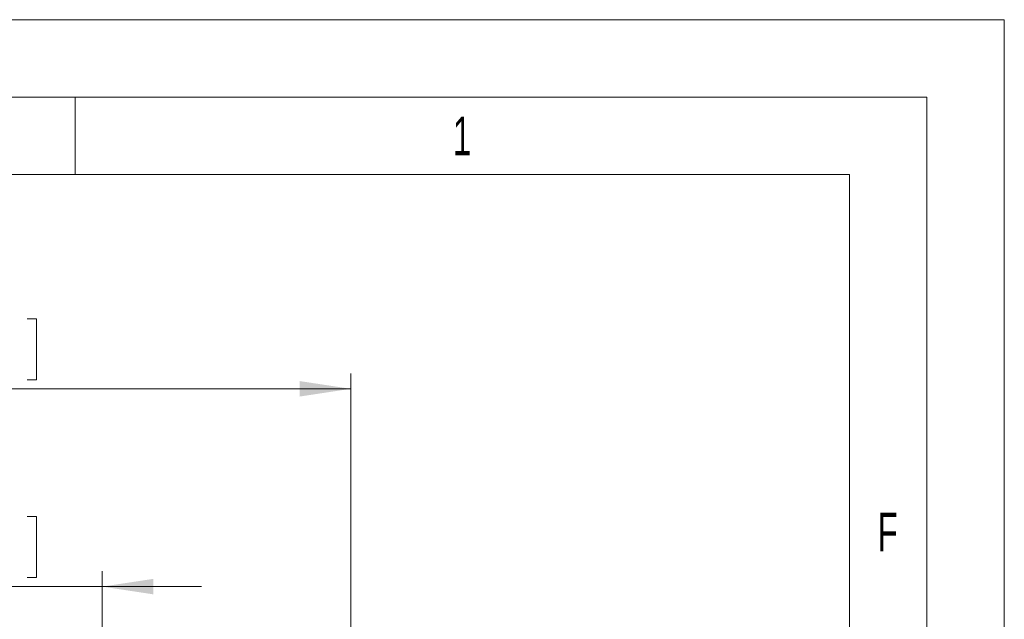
# Model space of a CAD drawing. Header units: millimetres. Extents: x 0 to 420, y 0 to 297.
# Tile 13 of 13: x 356 to 420, y 258 to 297. Entities that reach past the tile are written whole.
import ezdxf

# ---------------------------------------------------------------- set-up
doc = ezdxf.new("R2010")
doc.units = ezdxf.units.MM
doc.styles.add('SLDTEXTSTYLE0', font='TXT', dxfattribs={"width": 0.638186})
doc.styles.add('SLDTEXTSTYLE1', font='TXT', dxfattribs={"width": 0.605})
doc.dimstyles.new('SLDDIMSTYLE0', dxfattribs={"dimtxt": 2.568319, "dimasz": 3.3, "dimexe": 0, "dimexo": 0.0625, "dimgap": 0.64208, "dimtad": 1, "dimdec": 3, "dimlfac": 5, "dimrnd": 1e-09, "dimzin": 12, "dimdsep": 46, "dimtxsty": 'SLDTEXTSTYLE1', "dimsah": 1, "dimcen": 0.09, "dimadec": 0, "dimazin": 3, "dimtfac": 1, "dimtdec": 1, "dimtmove": 0, "dimatfit": 0, "dimfxl": 1, "dimfrac": 2, "dimtolj": 1, "dimtzin": 12, "dimarcsym": 0})
doc.dimstyles.new('SLDDIMSTYLE1', dxfattribs={"dimtxt": 2.568319, "dimasz": 3.3, "dimexe": 0, "dimexo": 0.0625, "dimgap": 0.64208, "dimtad": 1, "dimdec": 3, "dimlfac": 5, "dimrnd": 1e-09, "dimzin": 12, "dimdsep": 46, "dimtxsty": 'SLDTEXTSTYLE1', "dimsah": 1, "dimcen": 0.09, "dimadec": 0, "dimazin": 3, "dimtfac": 1, "dimtdec": 1, "dimtofl": 0, "dimtmove": 0, "dimatfit": 3, "dimfxl": 1, "dimfrac": 2, "dimtolj": 1, "dimtzin": 12, "dimarcsym": 0})

# ---------------------------------------------------------------- blocks, each defined once
blk = doc.blocks.new('*D24')
at = {"color": 7, "linetype": 'Continuous', "lineweight": 0}
for p, q in [((350.528, 264.902), (349.94, 264.902)), ((349.94, 264.902), (349.94, 260.958)), ((356.897, 264.902), (357.485, 264.902)), ((357.485, 264.902), (357.485, 260.958)), ((345.683, 209.12), (345.683, 261.37)), ((361.743, 209.12), (361.743, 261.37)), ((349.94, 260.958), (350.528, 260.958)), ((357.485, 260.958), (356.897, 260.958)), ((345.683, 260.37), (339.283, 260.37)), ((345.683, 260.37), (361.743, 260.37)), ((361.743, 260.37), (368.143, 260.37))]:
    blk.add_line(p, q, dxfattribs=at)
for points in [[(345.683, 260.37), (342.383, 260.87), (342.383, 259.87)], [(361.743, 260.37), (365.043, 259.87), (365.043, 260.87)]]:
    blk.add_solid(points, dxfattribs=at)
at = {"color": 7, "linetype": 'Continuous', "lineweight": 0, "char_height": 2.6458, "attachment_point": 1, "style": 'SLDTEXTSTYLE1'}
for s, insert in [('80,3', (349.107, 268.901, 32.371)), ('3,2', (351.263, 264.369, 32.371))]:
    blk.add_mtext(s, dxfattribs=dict(at, insert=insert))
blk = doc.blocks.new('*D27')
at = {"color": 7, "linetype": 'Continuous', "lineweight": 0}
for p, q in [((350.529, 277.682), (349.941, 277.682)), ((349.941, 277.682), (349.941, 273.738)), ((356.898, 277.682), (357.486, 277.682)), ((357.486, 277.682), (357.486, 273.738)), ((329.639, 209.128), (329.639, 274.15)), ((377.789, 209.128), (377.789, 274.15)), ((349.941, 273.738), (350.529, 273.738)), ((357.486, 273.738), (356.898, 273.738)), ((329.639, 273.15), (377.789, 273.15))]:
    blk.add_line(p, q, dxfattribs=at)
for points in [[(329.639, 273.15), (332.939, 272.65), (332.939, 273.65)], [(377.789, 273.15), (374.489, 273.65), (374.489, 272.65)]]:
    blk.add_solid(points, dxfattribs=at)
at = {"color": 7, "linetype": 'Continuous', "lineweight": 0, "char_height": 2.6458, "attachment_point": 1, "style": 'SLDTEXTSTYLE1'}
for s, insert in [('240,8', (348.128, 281.681, 32.371)), ('9,5', (351.264, 277.149, 32.371))]:
    blk.add_mtext(s, dxfattribs=dict(at, insert=insert))

msp = doc.modelspace()

# ---------------------------------------------------------------- linework, layer by layer
at = {"color": 133, "linetype": 'Continuous', "lineweight": 0}
for p, q in [((420, 297), (0, 297)), ((420, 0), (420, 297)), ((415, 292), (5, 292)), ((360, 292), (360, 287)), ((415, 292), (415, 5)), ((360, 287), (310, 287)), ((410, 287), (360, 287)), ((410, 60.25), (410, 287))]:
    msp.add_line(p, q, dxfattribs=at)

# ---------------------------------------------------------------- texts
at = {"color": 254, "linetype": 'Continuous', "lineweight": 0, "char_height": 2.50001, "attachment_point": 2, "style": 'SLDTEXTSTYLE0'}
for s, insert in [('1', (384.98198, 290.73474)), ('F', (412.4654, 265.1514))]:
    msp.add_mtext(s, dxfattribs=dict(at, insert=insert))

# ---------------------------------------------------------------- dimensions: what is measured, and where the dimension line sits
at = {"color": 7, "linetype": 'Continuous', "lineweight": 0}
for base, p1, p2, dimstyle, picture, middle in [((377.78864, 273.15002), (329.63864, 209.12802), (377.78864, 209.12802), 'SLDDIMSTYLE1', '*D27', (353.71364, 273.15002)), ((361.74264, 260.37), (345.68264, 209.12002), (361.74264, 209.12002), 'SLDDIMSTYLE0', '*D24', (353.71264, 260.37))]:
    dim = msp.add_linear_dim(base=base, p1=p1, p2=p2, dimstyle=dimstyle, dxfattribs=at)
    dim.commit()
    dim.dimension.update_dxf_attribs({"geometry": picture, "text_midpoint": middle, "dimtype": 160})

doc.saveas('drawing.dxf')
